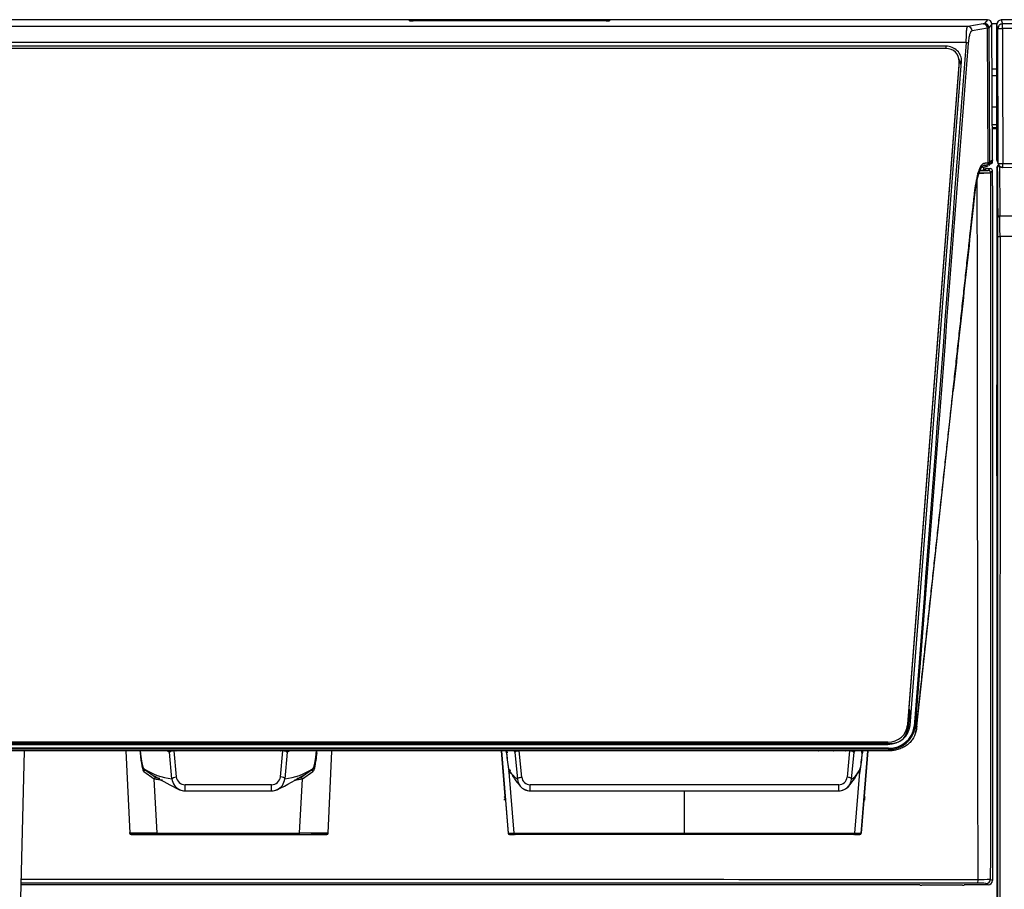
# Model space of a CAD drawing. Header units: millimetres. Extents: x 0 to 592, y 0 to 418.
# Tile 17 of 44: x 112 to 157, y 317 to 356. Entities that reach past the tile are written whole.
import ezdxf

# ---------------------------------------------------------------- set-up
doc = ezdxf.new("R2010")
doc.units = ezdxf.units.MM
doc.layers.add('140.967_BW4NEO_C', color=7, linetype='Continuous')
doc.layers.add('Standard', color=7, linetype='Continuous')

# ---------------------------------------------------------------- blocks, each defined once
blk = doc.blocks.new('SE')
at = {"layer": '140.967_BW4NEO_C', "color": 7, "linetype": 'Continuous'}
for p, q in [((156.168, 356.395), (91.43, 356.395)), ((129.81, 356.345), (129.81, 356.369)), ((129.97, 356.34), (129.97, 356.374)), ((129.97, 356.374), (138.776, 356.374)), ((129.97, 356.34), (129.97, 356.34)), ((138.776, 356.34), (129.97, 356.34)), ((138.776, 356.34), (129.97, 356.34)), ((138.776, 356.374), (138.776, 356.34)), ((138.776, 356.34), (138.776, 356.34)), ((138.936, 356.369), (138.936, 356.345)), ((155.97, 356.211), (155.271, 356.09)), ((156.168, 356.395), (156.03, 356.229)), ((156.368, 356.196), (156.23, 356.03)), ((156.367, 356.217), (156.604, 356.217)), ((156.398, 350.01), (156.368, 356.196)), ((156.648, 356), (156.6, 356.182)), ((156.6, 349.997), (156.6, 356.182)), ((156.8, 356.382), (156.848, 356.2)), ((195.468, 356.382), (156.8, 356.382)), ((199.315, 356.253), (156.848, 356.2)), ((155.271, 356.09), (90.622, 356.09)), ((156.167, 356.011), (155.467, 355.89)), ((156.167, 356.011), (156.23, 356.03)), ((156.202, 349.879), (156.167, 356.011)), ((156.23, 356.03), (156.265, 349.893)), ((156.657, 349.842), (156.648, 356)), ((199.323, 356.053), (156.856, 356)), ((155.194, 355.361), (91.005, 355.361)), ((154.272, 355.189), (92.076, 355.189)), ((154.272, 355.085), (92.076, 355.085)), ((154.272, 355.189), (154.272, 355.085)), ((154.871, 354.494), (152.525, 324.228)), ((152.525, 324.071), (154.871, 354.337)), ((152.637, 324.221), (154.983, 354.487)), ((154.871, 354.337), (154.871, 354.494)), ((154.872, 354.377), (154.872, 354.533)), ((156.6, 354.147), (156.378, 354.147)), ((156.379, 353.857), (156.6, 353.857)), ((156.6, 352.407), (156.386, 352.407)), ((156.6, 351.608), (156.39, 351.608)), ((156.391, 351.48), (156.6, 351.48)), ((156.391, 351.44), (156.6, 351.44)), ((156.202, 349.879), (156.188, 349.783)), ((156.202, 349.879), (156.265, 349.893)), ((156.286, 349.81), (156.25, 349.779)), ((156.26, 349.8), (156.386, 349.91)), ((156.265, 349.893), (156.26, 349.8)), ((156.265, 349.893), (156.398, 350.01)), ((156.398, 350.01), (156.386, 349.91)), ((156.006, 349.546), (156.004, 349.683)), ((156.006, 349.546), (156.102, 349.63)), ((156.122, 349.61), (156.026, 349.526)), ((156.1, 349.772), (156.1, 349.712)), ((156.122, 349.61), (156.298, 349.61)), ((156.189, 349.725), (156.17, 349.709)), ((156.298, 349.61), (156.202, 349.527)), ((156.25, 349.732), (156.25, 349.732)), ((156.302, 349.429), (156.398, 349.513)), ((156.302, 349.429), (156.303, 349.417)), ((156.303, 349.417), (156.398, 349.5)), ((156.398, 349.5), (156.398, 349.513)), ((156.399, 348.813), (156.398, 349.5)), ((156.6, 349.656), (156.6, 339.745)), ((156.616, 349.621), (156.6, 349.656)), ((156.399, 348.813), (156.399, 317.146)), ((156.637, 283.671), (156.641, 346.523)), ((156.74, 346.509), (156.717, 283.658)), ((152.954, 324.179), (154.608, 339.485)), ((156.6, 335.601), (156.597, 283.633)), ((152.632, 324.871), (152.554, 324.142)), ((152.525, 324.071), (152.525, 324.228)), ((152.867, 324.155), (152.919, 324.022)), ((152.954, 324.179), (152.919, 324.022)), ((151.627, 323.459), (98.899, 323.459)), ((151.627, 323.397), (98.899, 323.397)), ((98.899, 323.356), (151.627, 323.356)), ((151.627, 323.397), (151.627, 323.459)), ((151.686, 323.063), (98.881, 323.063)), ((151.66, 323.182), (98.955, 323.182)), ((151.66, 323.13), (98.955, 323.13)), ((112.229, 323.063), (112.034, 314.676)), ((112.232, 323.063), (112.035, 314.666)), ((116.868, 323.063), (117.05, 319.303)), ((117.512, 323.063), (117.522, 322.967)), ((118.766, 323.063), (118.863, 323.001)), ((118.977, 321.785), (118.863, 323.001)), ((124.032, 323.055), (119.066, 323.055)), ((119.066, 323.055), (119.175, 321.875)), ((119.151, 323.063), (119.165, 323.055)), ((120.355, 323.063), (120.355, 323.055)), ((120.358, 323.055), (120.358, 323.063)), ((121.306, 323.055), (121.306, 323.063)), ((121.792, 323.055), (121.792, 323.063)), ((122.739, 323.055), (122.739, 323.063)), ((122.742, 323.063), (122.743, 323.055)), ((123.922, 321.875), (124.032, 323.055)), ((123.933, 323.055), (123.946, 323.063)), ((124.234, 323.001), (124.121, 321.785)), ((124.228, 322.999), (124.223, 322.999)), ((124.234, 323.001), (124.332, 323.063)), ((125.576, 322.967), (125.586, 323.063)), ((126.098, 319.303), (126.275, 323.047)), ((133.994, 323.063), (134.16, 320.975)), ((134.005, 323.063), (134.184, 320.811)), ((134.012, 323.063), (134.311, 319.297)), ((134.234, 322.966), (134.224, 323.063)), ((134.614, 323.002), (134.583, 323.063)), ((134.614, 323.002), (134.729, 321.769)), ((149.879, 323.055), (134.818, 323.055)), ((134.928, 321.864), (134.818, 323.055)), ((134.992, 323.055), (134.988, 323.063)), ((135.009, 323.063), (135.013, 323.055)), ((135.037, 323.063), (135.041, 323.055)), ((136.226, 323.055), (136.227, 323.063)), ((136.678, 323.055), (136.679, 323.063)), ((136.92, 323.055), (136.92, 323.063)), ((137.049, 323.055), (137.049, 323.063)), ((138.441, 323.055), (138.441, 323.063)), ((138.52, 323.055), (138.52, 323.063)), ((146.177, 323.055), (146.177, 323.063)), ((146.256, 323.055), (146.256, 323.063)), ((147.648, 323.055), (147.648, 323.063)), ((147.777, 323.055), (147.777, 323.063)), ((148.018, 323.063), (148.019, 323.055)), ((148.47, 323.063), (148.471, 323.055)), ((149.154, 323.055), (149.158, 323.063)), ((149.684, 323.055), (149.688, 323.063)), ((149.709, 323.063), (149.705, 323.055)), ((149.879, 323.055), (149.768, 321.864)), ((149.968, 321.769), (150.082, 323.002)), ((150.114, 323.063), (150.082, 323.002)), ((150.411, 319.297), (150.708, 323.063)), ((150.473, 323.063), (150.463, 322.966)), ((150.538, 320.813), (150.715, 323.063)), ((150.562, 320.975), (150.726, 323.063)), ((151.66, 323.182), (151.66, 323.13)), ((151.66, 323.13), (151.686, 323.063)), ((117.691, 322.118), (118.171, 321.776)), ((118.23, 321.839), (117.75, 322.182)), ((125.347, 322.182), (124.867, 321.839)), ((124.927, 321.776), (125.407, 322.118)), ((134.345, 322.103), (134.338, 322.117)), ((134.349, 322.094), (134.345, 322.103)), ((134.579, 319.302), (134.349, 322.094)), ((150.117, 319.302), (150.348, 322.094)), ((150.352, 322.103), (150.348, 322.094)), ((150.359, 322.117), (150.352, 322.103)), ((118.303, 319.303), (118.171, 321.776)), ((124.795, 319.303), (124.927, 321.776)), ((123.522, 321.51), (119.575, 321.51)), ((119.575, 321.232), (119.575, 321.51)), ((119.575, 321.232), (123.522, 321.232)), ((123.522, 321.232), (123.522, 321.51)), ((149.383, 321.51), (135.314, 321.51)), ((135.314, 321.232), (135.314, 321.51)), ((135.314, 321.232), (149.383, 321.232)), ((142.348, 319.303), (142.348, 321.232)), ((149.383, 321.232), (149.383, 321.51)), ((134.14, 320.953), (134.151, 320.915)), ((134.171, 320.937), (134.16, 320.975)), ((134.184, 320.811), (134.304, 319.302)), ((150.419, 319.302), (150.538, 320.813)), ((150.562, 320.975), (150.551, 320.937)), ((150.571, 320.916), (150.582, 320.953)), ((118.303, 319.303), (117.019, 319.303)), ((126.088, 319.303), (124.794, 319.303)), ((134.304, 319.302), (134.579, 319.302)), ((142.348, 319.247), (142.348, 319.303)), ((150.117, 319.302), (150.419, 319.302)), ((118.899, 319.247), (117.076, 319.247)), ((117.11, 319.247), (118.899, 319.247)), ((117.115, 319.247), (118.363, 319.247)), ((124.158, 319.247), (118.94, 319.247)), ((124.735, 319.247), (126.033, 319.247)), ((126.072, 319.247), (125.331, 319.247)), ((125.331, 319.247), (126.038, 319.247)), ((134.639, 319.247), (134.364, 319.247)), ((134.371, 319.242), (134.599, 319.242)), ((142.348, 319.247), (134.639, 319.247)), ((136.72, 319.242), (136.72, 319.247)), ((136.976, 319.242), (136.976, 319.247)), ((140.387, 319.242), (140.387, 319.247)), ((140.643, 319.242), (140.643, 319.247)), ((150.058, 319.247), (142.348, 319.247)), ((144.054, 319.242), (144.054, 319.247)), ((144.31, 319.242), (144.31, 319.247)), ((147.72, 319.242), (147.72, 319.247)), ((147.976, 319.242), (147.976, 319.247)), ((150.359, 319.247), (150.058, 319.247)), ((150.098, 319.242), (150.352, 319.242)), ((156.299, 317.216), (156.399, 317.146)), ((153.01, 316.947), (112.088, 316.947)), ((155.726, 317.024), (112.09, 317.023)), ((153.085, 316.945), (153.094, 316.939)), ((155.023, 316.94), (153.174, 316.937)), ((155.109, 316.945), (155.103, 316.941)), ((156.199, 316.947), (155.194, 316.947)), ((156.199, 316.947), (156.1, 317.017))]:
    blk.add_line(p, q, dxfattribs=at)
for centre, radius, start, end in [((138.816, 355.1), 1.274, 84.5973, 91.7968), ((138.816, 357.614), 1.274, 268.2032, 275.4027), ((155.967, 356.011), 0.2, 359.9317, 89.1644), ((156.03, 356.029), 0.2, 0.3405, 89.9483), ((156.848, 356), 0.2, 90.0034, 180.0372), ((12049.537, 369.839), 11892.689, 180.0666723, 180.0963488), ((158.748, 350.69), 2.256, 197.8982, 202.075), ((156.801, 349.997), 0.2, 180.0482, 210.4321), ((158.679, 350.589), 2.165, 198.6597, 201.589), ((156.838, 361.093), 11.253, 269.0786, 270.1374), ((155.837, 356.759), 7.357, 268.9587, 273.6293), ((155.806, 354.861), 5.455, 269.8024, 275.2196), ((155.824, 355.237), 5.723, 270.1219, 273.7952), ((155.781, 353.228), 3.71, 270.9426, 273.7892), ((155.778, 353.983), 4.443, 270.8774, 272.9414), ((155.74, 351.748), 2.084, 275.7356, 281.9255), ((156.026, 349.546), 0.02, 180.8776, 269.9653), ((153.939, 366.905), 17.269, 276.969, 277.4845), ((156.122, 349.631), 0.0205, 182.2163, 268.7048), ((156.295, 349.507), 0.103, 2.9364, 88.5572), ((156.717, 349.619), 0.101, 90.9124, 178.9967), ((1821.054, 364.45), 1664.504, 180.510455, 180.587339), ((1817.434, 364.48), 1660.785, 180.509228, 180.587447), ((156.852, 349.904), 0.241, 265.9873, 271.3606), ((67.463, 346.557), 89.178, 359.97776, 0.53327), ((27.505, 346.506), 129.235, 0.0015, 0.41967), ((151.707, 324.311), 1.129, 267.5969, 352.8622), ((151.704, 324.301), 1.172, 267.8168, 352.8124), ((152.508, 324.08), 0.414, 337.0198, 349.7698), ((204.305, 312.35), 52.689, 167.1548, 167.3128), ((151.788, 324.367), 1.18, 345.1835, 350.8448), ((141.432, 323.525), 7.217, 183.917, 190.1372), ((142.133, 323.508), 7.918, 183.9267, 190.1182), ((142.561, 323.508), 7.921, 349.8814, 356.0708), ((143.279, 323.523), 7.203, 349.8593, 356.0916), ((119.286, 324.639), 2.871, 236.0847, 263.8129), ((117.753, 322.119), 0.0623, 92.3834, 180.8059), ((118.869, 331.667), 11.479, 295.3035, 302.6452), ((123.812, 324.639), 2.871, 276.1871, 303.9153), ((125.347, 322.121), 0.0603, 357.3129, 89.4978), ((135.262, 322.619), 1.003, 201.277, 216.9881), ((135.262, 322.619), 1.003, 216.9881, 237.9176), ((147.932, 323.212), 2.595, 317.2413, 332.1973), ((149.435, 322.619), 1.003, 302.0825, 325.4518), ((149.435, 322.619), 1.003, 325.4518, 338.7229), ((121.549, 348.526), 26.962, 262.8024, 263.594), ((123.879, 330.989), 10.717, 237.8729, 244.8355), ((121.549, 348.071), 26.441, 262.7901, 263.2109), ((119.579, 321.837), 0.605, 184.9135, 246.052), ((119.58, 321.918), 0.407, 186.0591, 269.2978), ((123.517, 321.918), 0.407, 270.7022, 353.9409), ((123.518, 321.837), 0.605, 293.9432, 355.0977), ((121.549, 348.526), 26.962, 276.4066, 277.1976), ((121.549, 348.071), 26.441, 276.7879, 277.2099), ((136.87, 323.298), 2.73, 209.6954, 222.582), ((135.317, 321.822), 0.59, 185.1974, 219.1111), ((135.318, 321.902), 0.392, 185.5911, 269.4418), ((149.379, 321.902), 0.392, 270.5584, 354.4088), ((149.38, 321.823), 0.591, 320.8873, 354.7627), ((119.563, 321.8), 0.564, 244.4424, 271.2799), ((119.579, 321.837), 0.605, 246.052, 269.638), ((123.248, 330.444), 9.917, 248.2129, 248.2665), ((123.535, 321.8), 0.564, 268.7194, 295.5594), ((123.518, 321.837), 0.605, 270.3508, 293.9432), ((119.85, 330.444), 9.917, 291.7335, 291.758), ((135.31, 321.816), 0.58, 219.0245, 244.3684), ((135.317, 321.822), 0.59, 219.1111, 269.7569), ((135.308, 321.803), 0.568, 243.9779, 270.6663), ((136.768, 323.53), 2.719, 237.5957, 237.6847), ((149.38, 321.823), 0.591, 270.283, 320.8873), ((149.389, 321.803), 0.568, 269.3167, 295.8782), ((147.929, 323.53), 2.719, 302.3154, 302.4044), ((149.386, 321.817), 0.582, 295.5645, 320.6234), ((134.139, 320.974), 0.0208, 271.8675, 2.5285), ((134.15, 320.936), 0.0211, 272.4632, 1.1908), ((131.958, 320.638), 2.233, 4.447, 7.6908), ((152.697, 320.646), 2.166, 172.2665, 175.5634), ((150.572, 320.937), 0.0211, 178.7405, 266.7357), ((150.582, 320.974), 0.0204, 177.5665, 268.4814), ((117.111, 319.308), 0.0611, 184.0333, 268.7244), ((118.365, 319.308), 0.0618, 184.6296, 268.2201), ((124.735, 319.307), 0.0599, 270.1662, 356.9655), ((126.037, 319.308), 0.0614, 271.0448, 355.654), ((134.372, 319.303), 0.0611, 185.6236, 268.86), ((150.35, 319.303), 0.0612, 271.1644, 354.2523), ((117.201, 319.763), 0.516, 254.2271, 270.043), ((125.949, 319.765), 0.518, 269.585, 286.8016), ((155.819, 311.824), 5.2, 86.9006, 91.0216), ((155.887, 321.053), 3.859, 267.7921, 276.1327), ((156.199, 317.146), 0.199, 270.0416, 0.0181)]:
    blk.add_arc(centre, radius, start, end, dxfattribs=at)
for centre, major_axis, ratio, start_param, end_param in [((129.97, 356.369), (-0.16, 0), 0.031478, 4.713075, 6.283185), ((129.81, 356.289), (0.08, 0), 0.999504, 0.710866, 1.570796), ((129.81, 356.265), (0.08, 0), 0.999504, 1.324709, 1.570796), ((129.97, 356.345), (0.16, 0), 0.031478, 3.141593, 4.711703), ((138.936, 356.289), (0.08, 0), 0.999504, 1.570796, 2.423084), ((156.168, 356.195), (-0.128, -0.154), 0.999161, 2.27054, 3.835618), ((156.801, 356.182), (0.048, -0.194), 0.999474, 2.898374, 4.468914), ((156.848, 356), (0, -0.2), 0.039684, 1.570747, 3.110085), ((155.271, 355.89), (0.034, -0.197), 0.983415, 1.401983, 2.967152), ((156.848, 356), (-0.2, 0), 0.000047, 0.008208, 1.610491), ((155.194, 355.322), (0.0997, -0.0077), 0.391344, 0.195528, 1.60112), ((154.272, 354.533), (-0.712, 0), 0.919821, 3.070419, 4.712389), ((154.272, 354.533), (-0.6, 0), 0.919821, 3.070419, 4.712389), ((154.272, 354.255), (-0.7, 0), 0.919821, 3.232222, 3.691884), ((154.272, 354.377), (-0.6, 0), 0.919821, 3.070419, 3.141593), ((156.835, 349.842), (0.164, 0.07), 0.999687, 2.742208, 3.135036), ((156.858, 349.841), (0, 0.177), 0.039684, 3.118536, 4.712353), ((156.202, 349.427), (0.0659, -0.0752), 0.99939, 0.874526, 2.421246), ((156.701, 349.656), (0.0379, -0.0926), 0.99969, 2.75303, 4.323608), ((156.835, 349.842), (0.164, 0.07), 0.999687, 3.135036, 4.311516), ((156.737, 347.387), (-0.1, -0.001), 0.651845, 4.711197, 6.269275), ((156.741, 346.523), (-0.1, 0), 0.13417, 0.010955, 1.561413), ((151.001, 291.033), (10.058, 100.31), 0.014092, 1.044302, 1.068106), ((152.632, 324.848), (0.0597, -0.0063), 0.390475, 1.612284, 2.463492), ((152.512, 324.882), (-0.12, 0), 0.919821, 3.044343, 3.961116), ((151.627, 324.287), (0.9, 0), 0.919821, 4.712389, 6.212011), ((151.627, 324.287), (1.012, 0), 0.919821, 4.712389, 6.212011), ((151.627, 324.13), (0.9, 0), 0.919821, 5.627, 6.212011), ((151.889, 324.084), (0.633, 0.276), 0.768518, 5.60292, 5.871469), ((152.554, 324.119), (0.0597, -0.0063), 0.390475, 1.612284, 2.018462), ((151.627, 323.871), (0.9, 0), 0.527484, 4.712389, 5.294436), ((117.612, 323.79), (0.09, -1.675), 0.091381, 5.220714, 6.210138), ((119.063, 323.002), (-0.201, 0.001), 0.067902, 0.105951, 0.268095), ((119.066, 322.971), (-0.201, 0), 0.414903, 4.715084, 5.860264), ((124.032, 322.971), (0.201, 0), 0.414903, 0.422912, 1.568097), ((124.034, 323.002), (0.201, 0.001), 0.067902, -0.268086, -0.105942), ((134.815, 323.002), (-0.201, 0.001), 0.067902, 0.03496, 0.268095), ((134.818, 322.971), (-0.201, 0), 0.414903, 4.715085, 5.860264), ((149.879, 322.971), (0.201, 0), 0.414903, 0.422912, 1.568097), ((149.882, 323.002), (0.201, 0.001), 0.067902, -0.268086, -0.034947), ((117.764, 322.261), (0.0465, 0.0651), 0.99318, 2.240968, 3.764468), ((125.334, 322.261), (-0.0465, 0.0651), 0.99318, 2.518717, 4.042217), ((134.398, 322.122), (-0.0544, -0.0254), 0.997181, 4.276356, 5.926833), ((134.409, 322.099), (-0.0544, -0.0254), 0.997181, 4.276356, 5.926834), ((150.288, 322.099), (0.0544, -0.0254), 0.997181, 0.356351, 1.505075), ((150.299, 322.122), (0.0544, -0.0254), 0.997181, 0.356352, 1.490634), ((150.29, 322.261), (-0.0725, 0.0339), 0.997181, 2.744032, 3.497943), ((123.922, 321.796), (0.199, -0.019), 0.390907, 0.099435, 1.607162), ((149.768, 321.785), (0.199, -0.019), 0.390907, 0.028441, 1.607162), ((134.639, 319.307), (0, -0.06), 0.999655, 4.79402, 6.283185), ((150.058, 319.307), (0, -0.06), 0.999655, 0, 1.489164), ((136.671, 319.087), (0, -0.16), 0.017389, 3.141577, 3.392266), ((137.026, 319.087), (0, -0.16), 0.017425, 2.891059, 3.141642), ((140.338, 319.087), (0, 0.16), 0.017375, 0.000029, 0.250831), ((140.692, 319.087), (0, -0.16), 0.017411, 2.891061, 3.141644), ((144.005, 319.087), (0, 0.16), 0.017362, 0.000027, 0.250828), ((144.359, 319.087), (0, -0.16), 0.017398, 2.891063, 3.141647), ((147.672, 319.087), (0, 0.16), 0.017348, 0.000025, 0.250825), ((148.025, 319.087), (0, -0.16), 0.017384, 2.890995, 3.141634), ((155.726, 317.223), (0, -0.2), 0.065335, 0.01843, 1.436779), ((156.1, 317.217), (0.115, 0.164), 0.999491, 3.75576, 5.321228), ((153.005, 316.945), (0.08, 0.0001), 0.018622, 0.027195, 1.5056), ((153.174, 316.939), (-0.08, -0.0001), 0.018416, 0.026307, 1.570774), ((155.023, 316.941), (0.08, 0.0001), 0.018416, 4.712367, 6.256834), ((155.189, 316.945), (-0.08, -0.0001), 0.018633, 4.64709, 6.255953)]:
    blk.add_ellipse(centre, major_axis=major_axis, ratio=ratio, start_param=start_param, end_param=end_param, dxfattribs=at)
for points in [[(155.97, 356.211), (155.975, 356.212), (155.985, 356.214), (155.995, 356.216), (156.006, 356.218), (156.014, 356.22), (156.02, 356.222), (156.025, 356.225), (156.027, 356.227), (156.029, 356.228), (156.03, 356.229)], [(155.194, 355.361), (154.388, 344.965), (153.633, 334.566), (152.827, 324.17)], [(155.292, 355.322), (154.487, 344.926), (153.673, 334.551), (152.867, 324.155)], [(156.865, 349.841), (169.119, 349.852), (181.373, 349.74), (193.627, 349.718)], [(156.303, 349.417), (156.302, 338.683), (156.301, 327.949), (156.299, 317.216)], [(156.858, 349.664), (171.004, 349.676), (185.156, 349.685), (199.302, 349.698)], [(155.739, 317.197), (155.727, 327.835), (155.715, 338.473), (155.704, 349.112)], [(156.737, 347.453), (161.956, 347.441), (167.174, 347.429), (172.393, 347.417)], [(172.389, 346.531), (167.173, 346.524), (161.956, 346.517), (156.74, 346.509)], [(118.883, 323.006), (118.877, 323), (118.873, 322.998), (118.869, 322.999)], [(124.228, 322.999), (124.225, 322.998), (124.22, 323), (124.215, 323.006)], [(125.576, 322.967), (125.55, 322.724), (125.492, 322.315), (125.434, 322.137), (125.407, 322.118)], [(134.635, 323.006), (134.629, 323), (134.625, 322.998), (134.621, 322.999)], [(150.074, 322.998), (150.071, 322.998), (150.067, 323.001), (150.062, 323.006)], [(112.095, 317.214), (126.643, 317.208), (141.191, 317.202), (155.739, 317.197)]]:
    blk.add_open_spline(points, degree=3, dxfattribs=at)
for points, degree, knots in [([(155.194, 355.361), (155.195, 355.376), (155.197, 355.406), (155.2, 355.452), (155.203, 355.499), (155.205, 355.549), (155.207, 355.599), (155.209, 355.65), (155.212, 355.709), (155.214, 355.775), (155.217, 355.834), (155.22, 355.905), (155.225, 355.973), (155.233, 356.027), (155.242, 356.058), (155.25, 356.075), (155.259, 356.086), (155.267, 356.089), (155.271, 356.09)], 3, [0, 0, 0, 0, 0.034963, 0.072451, 0.112466, 0.15501, 0.200082, 0.247685, 0.29508, 0.372563, 0.449611, 0.49811, 0.636707, 0.749964, 0.818173, 0.882566, 0.943166, 1, 1, 1, 1]), ([(155.467, 355.89), (155.451, 355.887), (155.433, 355.877), (155.4, 355.835), (155.383, 355.803), (155.351, 355.71), (155.336, 355.65), (155.31, 355.503), (155.3, 355.417), (155.292, 355.322)], 3, [0, 0, 0, 0, 0.25, 0.25, 0.5, 0.5, 0.75, 0.75, 1, 1, 1, 1]), ([(152.919, 324.022), (153.673, 330.956), (154.428, 337.891), (154.805, 341.358), (155.182, 344.825), (155.37, 346.558), (155.559, 348.292), (155.562, 348.319), (155.564, 348.346), (155.567, 348.367), (155.57, 348.4), (155.577, 348.46), (155.583, 348.507), (155.595, 348.61), (155.609, 348.711), (155.638, 348.913), (155.672, 349.082), (155.707, 349.256), (155.747, 349.395), (155.787, 349.533), (155.83, 349.631), (155.874, 349.73), (155.92, 349.786), (155.965, 349.841), (156.013, 349.854), (156.026, 349.858), (156.051, 349.86), (156.069, 349.862), (156.088, 349.865), (156.131, 349.87), (156.145, 349.872), (156.173, 349.876), (156.202, 349.879)], 2, [0, 0, 0, 0.5, 0.5, 0.75, 0.75, 0.875, 0.875, 0.876953, 0.876953, 0.878906, 0.878906, 0.882812, 0.882812, 0.890625, 0.890625, 0.90625, 0.90625, 0.921875, 0.921875, 0.9375, 0.9375, 0.953125, 0.953125, 0.96875, 0.96875, 0.975, 0.975, 0.98125, 0.98125, 0.990625, 0.990625, 1, 1, 1]), ([(156.386, 349.91), (156.383, 349.885), (156.376, 349.867), (156.37, 349.848), (156.358, 349.835), (156.346, 349.823), (156.329, 349.817), (156.311, 349.81), (156.286, 349.81)], 2, [0, 0, 0, 0.25, 0.25, 0.5, 0.5, 0.75, 0.75, 1, 1, 1]), ([(156.034, 349.764), (156.022, 349.762), (156.01, 349.759), (155.986, 349.748), (155.974, 349.74), (155.938, 349.712), (155.915, 349.685), (155.869, 349.616), (155.846, 349.573), (155.802, 349.473), (155.781, 349.416), (155.741, 349.287), (155.721, 349.216), (155.684, 349.06), (155.666, 348.974), (155.632, 348.793), (155.617, 348.698), (155.595, 348.546), (155.588, 348.495), (155.575, 348.388), (155.569, 348.334), (155.562, 348.279)], 3, [0, 0, 0, 0, 0.0625, 0.0625, 0.125, 0.125, 0.25, 0.25, 0.375, 0.375, 0.5, 0.5, 0.625, 0.625, 0.75, 0.75, 0.875, 0.875, 0.9375, 0.9375, 1, 1, 1, 1]), ([(156.26, 349.8), (156.259, 349.798), (156.257, 349.797), (156.25, 349.794), (156.236, 349.79), (156.209, 349.786), (156.188, 349.783)], 3, [0, 0, 0, 0, 0.25, 0.25, 0.5, 1, 1, 1, 1]), ([(156.256, 349.732), (156.26, 349.733), (156.26, 349.739), (156.265, 349.744), (156.268, 349.747)], 3, [0.1689843, 0.1689843, 0.1689843, 0.1689843, 0.6642509, 1, 1, 1, 1]), ([(156.67, 349.774), (156.675, 349.765), (156.682, 349.75), (156.706, 349.722), (156.738, 349.701), (156.779, 349.685), (156.809, 349.676), (156.838, 349.67), (156.852, 349.667), (156.859, 349.666)], 3, [0, 0, 0, 0, 0.117317, 0.245499, 0.518863, 0.653665, 0.780424, 0.896494, 1, 1, 1, 1]), ([(155.562, 348.279), (155.56, 348.259), (155.558, 348.24), (155.546, 348.133), (155.537, 348.044), (155.45, 347.248), (155.374, 346.543), (155.221, 345.133), (155.145, 344.43), (154.992, 343.022), (154.915, 342.319), (154.837, 341.597), (154.835, 341.579), (154.833, 341.562)], 3, [0, 0, 0, 0, 0.008539, 0.008539, 0.04789, 0.04789, 0.362701, 0.362701, 0.677512, 0.677512, 0.992323, 0.992323, 1, 1, 1, 1]), ([(156.6, 335.601), (156.6, 335.688), (156.6, 335.862), (156.6, 336.123), (156.6, 336.384), (156.6, 336.644), (156.6, 336.905), (156.6, 337.165), (156.6, 337.425), (156.6, 337.684), (156.6, 337.943), (156.6, 338.202), (156.6, 338.461), (156.6, 338.719), (156.6, 338.976), (156.6, 339.233), (156.6, 339.489), (156.6, 339.66), (156.6, 339.745)], 3, [0, 0, 0, 0, 0.063365, 0.126627, 0.189785, 0.252834, 0.315772, 0.378597, 0.441305, 0.503894, 0.566361, 0.628704, 0.690919, 0.753005, 0.814958, 0.876777, 0.938458, 1, 1, 1, 1]), ([(152.919, 324.022), (152.905, 323.893), (152.863, 323.766), (152.76, 323.592), (152.72, 323.536), (152.628, 323.432), (152.576, 323.384), (152.491, 323.318), (152.462, 323.297), (152.401, 323.258), (152.369, 323.239), (152.272, 323.188), (152.203, 323.159), (152.061, 323.111), (151.988, 323.093), (151.838, 323.069), (151.762, 323.063), (151.686, 323.063)], 3, [0, 0, 0, 0, 0.25, 0.25, 0.375, 0.375, 0.5, 0.5, 0.5625, 0.5625, 0.625, 0.625, 0.75, 0.75, 0.875, 0.875, 1, 1, 1, 1]), ([(152.867, 324.155), (152.865, 324.158), (152.861, 324.162), (152.846, 324.168), (152.836, 324.17), (152.827, 324.17)], 3, [0, 0, 0, 0, 0.5, 0.5, 1, 1, 1, 1]), ([(117.53, 323.034), (117.547, 322.868), (117.567, 322.729), (117.586, 322.591), (117.606, 322.49), (117.626, 322.389), (117.646, 322.33), (117.666, 322.27), (117.684, 322.257)], 2, [0, 0, 0, 0.25, 0.25, 0.5, 0.5, 0.75, 0.75, 1, 1, 1]), ([(125.413, 322.257), (125.432, 322.27), (125.451, 322.33), (125.471, 322.389), (125.491, 322.49), (125.511, 322.591), (125.531, 322.729), (125.55, 322.868), (125.568, 323.034)], 2, [0, 0, 0, 0.25, 0.25, 0.5, 0.5, 0.75, 0.75, 1, 1, 1]), ([(125.516, 323), (125.546, 322.997), (125.574, 322.982), (125.576, 322.967), (125.576, 322.967)], 3, [0, 0, 0, 0, 0.999996, 1, 1, 1, 1]), ([(134.234, 322.966), (134.233, 322.973), (134.24, 322.981), (134.262, 322.994), (134.278, 322.999), (134.293, 323)], 3, [0, 0, 0, 0, 0.5, 0.5, 1, 1, 1, 1]), ([(150.463, 322.966), (150.463, 322.973), (150.458, 322.981), (150.434, 322.994), (150.418, 322.999), (150.403, 323)], 3, [0, 0, 0, 0, 0.5, 0.5, 1, 1, 1, 1]), ([(134.423, 322.036), (134.415, 322.04), (134.397, 322.049), (134.376, 322.063), (134.358, 322.078), (134.352, 322.089), (134.349, 322.094)], 3, [0.9295743, 0.9295743, 0.9295743, 0.9295743, 0.9443446, 0.96266932, 0.98122107, 1, 1, 1, 1]), ([(150.348, 322.094), (150.346, 322.091), (150.343, 322.085), (150.336, 322.076), (150.326, 322.067), (150.315, 322.059), (150.302, 322.051), (150.293, 322.046), (150.289, 322.044)], 3, [0, 0, 0, 0, 0.01070576, 0.02133775, 0.03189602, 0.04238059, 0.05279149, 0.06079681, 0.06079681, 0.06079681, 0.06079681]), ([(118.171, 321.776), (118.171, 321.776), (118.169, 321.808), (118.198, 321.839), (118.23, 321.839)], 3, [0, 0, 0, 0, 0.000451, 1, 1, 1, 1]), ([(118.977, 321.785), (118.98, 321.805), (119.003, 321.826), (119.076, 321.859), (119.125, 321.871), (119.175, 321.875)], 3, [0, 0, 0, 0, 0.5, 0.5, 1, 1, 1, 1]), ([(124.867, 321.839), (124.9, 321.839), (124.928, 321.808), (124.927, 321.776), (124.927, 321.776)], 3, [0, 0, 0, 0, 0.999566, 1, 1, 1, 1]), ([(134.729, 321.769), (134.729, 321.779), (134.734, 321.79), (134.754, 321.811), (134.768, 321.821), (134.805, 321.838), (134.828, 321.846), (134.876, 321.857), (134.902, 321.862), (134.928, 321.864)], 3, [0, 0, 0, 0, 0.25, 0.25, 0.5, 0.5, 0.75, 0.75, 1, 1, 1, 1]), ([(134.184, 320.811), (134.184, 320.812), (134.183, 320.813), (134.18, 320.815), (134.173, 320.818), (134.16, 320.823), (134.14, 320.826), (134.124, 320.829), (134.119, 320.829)], 3, [0, 0, 0, 0, 0.102622, 0.220717, 0.354099, 0.501125, 0.85738, 1, 1, 1, 1]), ([(134.151, 320.915), (134.153, 320.912), (134.157, 320.897), (134.171, 320.859), (134.182, 320.835), (134.184, 320.811)], 3, [0, 0, 0, 0, 0.5, 0.5, 1, 1, 1, 1]), ([(150.571, 320.916), (150.571, 320.915), (150.57, 320.914), (150.568, 320.91), (150.566, 320.904), (150.564, 320.898), (150.562, 320.891), (150.559, 320.883), (150.556, 320.873), (150.55, 320.859), (150.544, 320.842), (150.54, 320.827), (150.539, 320.818), (150.538, 320.813)], 3, [0, 0, 0, 0, 0.073923, 0.148579, 0.222854, 0.295745, 0.366471, 0.434522, 0.499672, 0.628506, 0.787091, 0.895258, 1, 1, 1, 1]), ([(150.595, 320.827), (150.592, 320.827), (150.585, 320.826), (150.574, 320.825), (150.564, 320.823), (150.553, 320.82), (150.541, 320.817), (150.539, 320.815), (150.538, 320.813)], 3, [0, 0, 0, 0, 0.118007, 0.242131, 0.370727, 0.501722, 0.748152, 1, 1, 1, 1]), ([(118.303, 319.303), (118.313, 319.303), (118.333, 319.303), (118.388, 319.303), (118.459, 319.303), (118.548, 319.303), (118.653, 319.303), (118.772, 319.303), (118.904, 319.304), (119.047, 319.304), (119.2, 319.304), (119.362, 319.304), (119.531, 319.304), (119.706, 319.304), (119.886, 319.304), (120.069, 319.304), (120.255, 319.304), (120.443, 319.304), (120.631, 319.304), (120.818, 319.304), (121.004, 319.303), (121.188, 319.303), (121.37, 319.303), (121.591, 319.303), (121.858, 319.303), (122.177, 319.303), (122.506, 319.303), (122.842, 319.303), (123.178, 319.304), (123.507, 319.304), (123.821, 319.304), (124.11, 319.303), (124.364, 319.303), (124.572, 319.303), (124.728, 319.303), (124.772, 319.303), (124.794, 319.303)], 3, [0, 0, 0, 0, 0.027012, 0.053616, 0.079813, 0.105603, 0.130984, 0.155959, 0.180525, 0.204685, 0.228436, 0.25178, 0.274717, 0.297246, 0.319367, 0.341081, 0.362387, 0.383286, 0.403777, 0.423861, 0.443537, 0.462806, 0.481667, 0.500121, 0.531592, 0.564917, 0.600093, 0.637122, 0.676003, 0.716735, 0.759319, 0.803754, 0.85004, 0.898176, 0.948163, 1, 1, 1, 1]), ([(134.58, 319.302), (134.593, 319.302), (134.654, 319.302), (134.872, 319.302), (135.028, 319.302), (135.429, 319.302), (135.674, 319.302), (136.243, 319.302), (136.567, 319.303), (137.284, 319.303), (137.676, 319.303), (138.513, 319.303), (138.958, 319.303), (139.885, 319.303), (140.366, 319.303), (141.348, 319.303), (141.848, 319.303), (142.348, 319.303)], 3, [0, 0, 0, 0, 0.125, 0.125, 0.25, 0.25, 0.375, 0.375, 0.5, 0.5, 0.625, 0.625, 0.75, 0.75, 0.875, 0.875, 1, 1, 1, 1]), ([(142.348, 319.303), (142.849, 319.303), (143.349, 319.303), (144.33, 319.303), (144.812, 319.303), (145.739, 319.303), (146.184, 319.303), (147.021, 319.303), (147.413, 319.303), (148.129, 319.303), (148.454, 319.302), (149.023, 319.302), (149.268, 319.302), (149.669, 319.302), (149.825, 319.302), (150.043, 319.302), (150.104, 319.302), (150.117, 319.302)], 3, [0, 0, 0, 0, 0.125, 0.125, 0.25, 0.25, 0.375, 0.375, 0.5, 0.5, 0.625, 0.625, 0.75, 0.75, 0.875, 0.875, 1, 1, 1, 1]), ([(118.363, 319.247), (118.368, 319.247), (118.378, 319.247), (118.41, 319.247), (118.466, 319.247), (118.56, 319.247), (118.72, 319.247), (118.98, 319.247), (119.38, 319.247), (119.854, 319.247), (120.563, 319.247), (121.549, 319.247), (122.535, 319.247), (123.244, 319.247), (123.717, 319.247), (124.118, 319.247), (124.378, 319.247), (124.537, 319.247), (124.631, 319.247), (124.687, 319.247), (124.719, 319.247), (124.73, 319.247), (124.735, 319.247)], 3, [0, 0, 0, 0, 0.015625, 0.03125, 0.0625, 0.09375, 0.125, 0.1875, 0.25, 0.3125, 0.375, 0.5, 0.625, 0.6875, 0.75, 0.8125, 0.875, 0.90625, 0.9375, 0.96875, 0.984375, 1, 1, 1, 1])]:
    blk.add_open_spline(points, degree=degree, knots=knots, dxfattribs=at)

msp = doc.modelspace()

# ---------------------------------------------------------------- block references
at = {"layer": 'Standard'}
msp.add_blockref('SE', (0, 0), dxfattribs=at)

doc.saveas('drawing.dxf')
